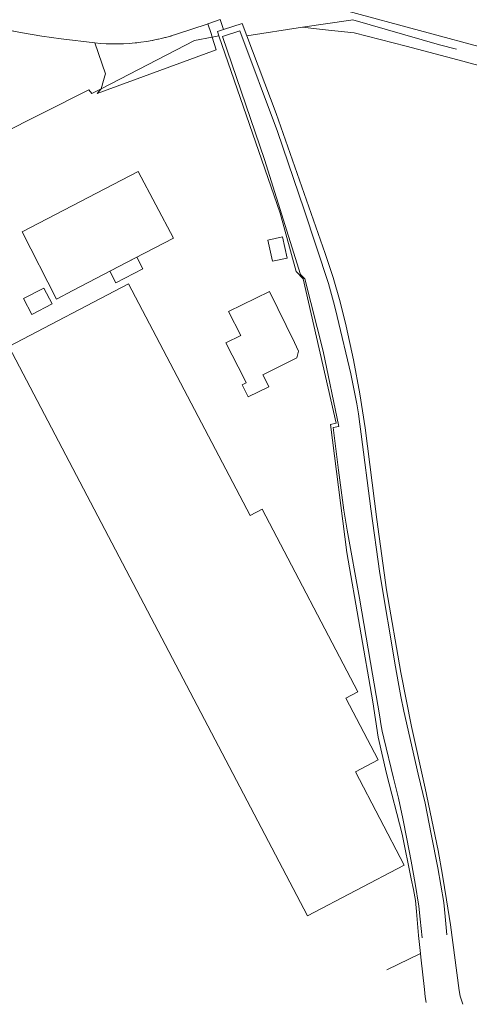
# Model space of a CAD drawing. Extents: x 140829 to 145054, y 448512 to 451778.
# Tile 98 of 152: x 143933 to 144020, y 450387 to 450576. Entities that reach past the tile are written whole.
import ezdxf

# ---------------------------------------------------------------- set-up
doc = ezdxf.new("R2010")
doc.units = 0
doc.header["$MEASUREMENT"] = 0
for name, color, linetype in [('geometrie2dBegroeidTerreindeel', 7, 'Continuous'), ('geometrie2dGebouwinstallatie', 7, 'Continuous'), ('geometrie2dGrondvlak', 7, 'Continuous'), ('geometrie2dOnbegroeidTerreindeel', 7, 'Continuous'), ('geometrie2dOndersteunendWaterdeel', 7, 'Continuous'), ('geometrie2dOndersteunendWegdeel', 7, 'Continuous'), ('geometrie2dOverigeConstructie', 7, 'Continuous'), ('geometrie2dWaterdeel', 7, 'Continuous'), ('geometrie2dWegdeel', 7, 'Continuous')]:
    doc.layers.add(name, color=color, linetype=linetype)

msp = doc.modelspace()

# ---------------------------------------------------------------- linework, layer by layer
at = {"layer": 'geometrie2dBegroeidTerreindeel', "linetype": 'Continuous', "lineweight": 0}
for p, q in [((143987.64, 450574.85), (143996.87, 450576.24)), ((143996.87, 450576.24), (143997.27, 450576.3)), ((143997.27, 450576.3), (144013.86, 450571.49)), ((143976.96, 450573.24), (143987.64, 450574.85)), ((143991.4, 450574.46), (143987.64, 450574.85)), ((143987.64, 450574.85), (143987.64, 450574.85)), ((143987.64, 450574.85), (143991.4, 450574.46)), ((143997.54, 450573.81), (143991.4, 450574.46)), ((143991.4, 450574.46), (143997.54, 450573.81)), ((143982.59, 450558.31), (143976.96, 450573.24)), ((144007.47, 450571.22), (143997.54, 450573.81)), ((143997.54, 450573.81), (144007.47, 450571.22)), ((144017.41, 450568.63), (144007.47, 450571.22)), ((144007.47, 450571.22), (144017.41, 450568.63)), ((144013.86, 450571.49), (144017.1, 450570.66)), ((144052.87, 450558.78), (144017.41, 450568.63)), ((144017.41, 450568.63), (144052.87, 450558.78)), ((143991.94, 450531.45), (143982.59, 450558.31)), ((143993.48, 450526.87), (143991.94, 450531.45)), ((143994.82, 450522.22), (143993.48, 450526.87)), ((143995.97, 450517.51), (143994.82, 450522.22)), ((143997.4, 450511.05), (143995.97, 450517.51)), ((143998.62, 450504.54), (143997.4, 450511.05)), ((143999.62, 450498), (143998.62, 450504.54)), ((144001.86, 450480.46), (143999.62, 450498)), ((144003.74, 450466.98), (144001.86, 450480.46)), ((144006.47, 450451.12), (144003.74, 450466.98)), ((144008.5, 450440.75), (144006.47, 450451.12)), ((144011.11, 450428.91), (144008.5, 450440.75)), ((144013.64, 450416.98), (144011.11, 450428.91)), ((144014.44, 450412.21), (144013.64, 450416.98)), ((144015.22, 450407.46), (144014.44, 450412.21)), ((144016, 450402.69), (144015.22, 450407.46)), ((144017.65, 450390.12), (144016, 450402.69)), ((144003.77, 450394.09), (144010.22, 450397.19)), ((144010.22, 450397.19), (144010.3, 450396.47)), ((144010.3, 450396.47), (144010.99, 450390.3)), ((144010.99, 450390.3), (144011.13, 450388.91)), ((144011.13, 450388.91), (144011.33, 450387.82)), ((144017.85, 450389.03), (144017.65, 450390.12)), ((144018.34, 450387.45), (144017.85, 450389.03))]:
    msp.add_line(p, q, dxfattribs=at)
at = {"layer": 'geometrie2dGebouwinstallatie', "linetype": 'Continuous', "lineweight": 0}
for p, q in [((143950.71, 450528.05), (143955.84, 450530.74)), ((143955.84, 450530.74), (143957, 450528.53)), ((143951.87, 450525.84), (143950.71, 450528.05)), ((143950.71, 450528.05), (143950.71, 450528.05)), ((143957, 450528.53), (143951.87, 450525.84))]:
    msp.add_line(p, q, dxfattribs=at)
at = {"layer": 'geometrie2dGrondvlak', "linetype": 'Continuous', "lineweight": 0}
for p, q in [((143933.88, 450535.63), (143956.14, 450547.22)), ((143956.14, 450547.22), (143962.88, 450534.42)), ((143940.5, 450522.71), (143933.88, 450535.63)), ((143933.88, 450535.63), (143933.88, 450535.63)), ((143962.88, 450534.42), (143955.5, 450530.56)), ((143955.5, 450530.56), (143943.63, 450524.35)), ((143931.34, 450513.64), (143954.29, 450525.67)), ((143934.16, 450522.85), (143938.06, 450524.84)), ((143938.06, 450524.84), (143939.62, 450521.79)), ((143954.29, 450525.67), (143977.56, 450481.24)), ((143943.63, 450524.35), (143940.5, 450522.71)), ((143973.43, 450520.33), (143981.3, 450524.19)), ((143981.3, 450524.19), (143986.06, 450514.38)), ((143935.72, 450519.79), (143934.16, 450522.85)), ((143939.62, 450521.79), (143935.72, 450519.79)), ((143939.62, 450521.79), (143939.62, 450521.79)), ((143975.79, 450515.73), (143973.43, 450520.33)), ((143972.95, 450514.36), (143975.79, 450515.73)), ((143959.95, 450459.03), (143931.34, 450513.64)), ((143976.51, 450507.33), (143972.95, 450514.36)), ((143986.06, 450514.38), (143986.86, 450512.72)), ((143986.86, 450512.72), (143986.53, 450511.46)), ((143986.53, 450511.46), (143980, 450508.21)), ((143986.53, 450511.46), (143986.53, 450511.46)), ((143980, 450508.21), (143980.43, 450507.34)), ((143976.03, 450506.27), (143976.84, 450506.68)), ((143977.19, 450503.95), (143976.03, 450506.27)), ((143976.84, 450506.68), (143976.51, 450507.33)), ((143981.14, 450505.92), (143977.19, 450503.95)), ((143980.43, 450507.34), (143981.14, 450505.92)), ((143977.56, 450481.24), (143979.87, 450482.45)), ((143979.87, 450482.45), (143998.23, 450447.41)), ((143988.56, 450404.42), (143959.95, 450459.03)), ((143998.23, 450447.41), (143995.92, 450446.2)), ((143995.92, 450446.2), (144002.13, 450434.33)), ((144002.13, 450434.33), (143997.75, 450432.04)), ((143997.75, 450432.04), (144007.12, 450414.14)), ((144007.12, 450414.14), (143988.56, 450404.42))]:
    msp.add_line(p, q, dxfattribs=at)
at = {"layer": 'geometrie2dOnbegroeidTerreindeel', "linetype": 'Continuous', "lineweight": 0}
for p, q in [((143970.3, 450572.97), (143971.58, 450573.22)), ((143971.08, 450570.51), (143970.3, 450572.97)), ((143971.58, 450573.22), (143983.31, 450539.21)), ((143948.28, 450562.18), (143971.08, 450570.51)), ((143926.3, 450552.62), (143946.69, 450562.85)), ((143946.69, 450562.85), (143947.24, 450562.13)), ((143947.24, 450562.13), (143949.01, 450563.05)), ((143949.01, 450563.05), (143948.28, 450562.18)), ((143956.14, 450547.22), (143933.88, 450535.63)), ((143962.88, 450534.42), (143956.14, 450547.22)), ((143956.14, 450547.22), (143956.14, 450547.22)), ((143983.31, 450539.21), (143986.43, 450527.99)), ((143933.88, 450535.63), (143940.5, 450522.71)), ((143955.5, 450530.56), (143962.88, 450534.42)), ((143943.63, 450524.35), (143955.5, 450530.56)), ((143986.43, 450527.99), (143987.74, 450526.61)), ((143954.29, 450525.67), (143931.34, 450513.64)), ((143938.06, 450524.84), (143934.16, 450522.85)), ((143939.62, 450521.79), (143938.06, 450524.84)), ((143977.56, 450481.24), (143954.29, 450525.67)), ((143987.74, 450526.61), (143994.04, 450498.95)), ((143940.5, 450522.71), (143943.63, 450524.35)), ((143981.3, 450524.19), (143973.43, 450520.33)), ((143986.06, 450514.38), (143981.3, 450524.19)), ((143934.16, 450522.85), (143935.72, 450519.79)), ((143934.16, 450522.85), (143934.16, 450522.85)), ((143935.72, 450519.79), (143939.62, 450521.79)), ((143973.43, 450520.33), (143975.79, 450515.73)), ((143973.43, 450520.33), (143973.43, 450520.33)), ((143975.79, 450515.73), (143972.95, 450514.36)), ((143931.34, 450513.64), (143959.95, 450459.03)), ((143972.95, 450514.36), (143976.51, 450507.33)), ((143986.86, 450512.72), (143986.06, 450514.38)), ((143986.53, 450511.46), (143986.86, 450512.72)), ((143980, 450508.21), (143986.53, 450511.46)), ((143980.43, 450507.34), (143980, 450508.21)), ((143976.84, 450506.68), (143976.03, 450506.27)), ((143976.03, 450506.27), (143977.19, 450503.95)), ((143976.51, 450507.33), (143976.84, 450506.68)), ((143977.19, 450503.95), (143981.14, 450505.92)), ((143981.14, 450505.92), (143980.43, 450507.34)), ((143994.04, 450498.95), (143992.98, 450498.65)), ((143992.98, 450498.65), (143996.09, 450474.13)), ((143979.87, 450482.45), (143977.56, 450481.24)), ((143998.23, 450447.41), (143979.87, 450482.45)), ((143977.56, 450481.24), (143977.56, 450481.24)), ((143996.09, 450474.13), (144001.12, 450445.46)), ((143959.95, 450459.03), (143988.56, 450404.42)), ((143995.92, 450446.2), (143998.23, 450447.41)), ((144002.13, 450434.33), (143995.92, 450446.2)), ((144001.12, 450445.46), (144002.14, 450438.68)), ((144002.14, 450438.68), (144003.69, 450431.69)), ((143997.75, 450432.04), (144002.13, 450434.33)), ((144007.12, 450414.14), (143997.75, 450432.04)), ((144003.69, 450431.69), (144006.7, 450420.1)), ((144006.7, 450420.1), (144008.41, 450411.54)), ((143988.56, 450404.42), (144007.12, 450414.14)), ((144008.41, 450411.54), (144008.87, 450409.46)), ((144008.87, 450409.46), (144009.24, 450407.35)), ((144009.24, 450407.35), (144009.48, 450405.24)), ((144009.48, 450405.24), (144009.82, 450400.67)), ((144009.82, 450400.67), (144010.22, 450397.19)), ((144010.22, 450397.19), (144003.77, 450394.09)), ((144010.22, 450397.19), (144010.22, 450397.19))]:
    msp.add_line(p, q, dxfattribs=at)
at = {"layer": 'geometrie2dOndersteunendWaterdeel', "linetype": 'Continuous', "lineweight": 0}
for p, q in [((143971.3, 450574.04), (143972.5, 450574.42)), ((143971.58, 450573.22), (143971.3, 450574.04)), ((143975.62, 450574.21), (143972.27, 450573.11)), ((143972.5, 450574.42), (143976.08, 450575.56)), ((143982.84, 450554.87), (143975.62, 450574.21)), ((143976.08, 450575.56), (143976.96, 450573.24)), ((143976.08, 450575.56), (143976.08, 450575.56)), ((143983.31, 450539.21), (143971.58, 450573.22)), ((143972.27, 450573.11), (143980.3, 450549.51)), ((143976.96, 450573.24), (143982.59, 450558.31)), ((143982.59, 450558.31), (143991.94, 450531.45)), ((143987.92, 450539.82), (143982.84, 450554.87)), ((143980.3, 450549.51), (143987.25, 450527.44)), ((143986.43, 450527.99), (143983.31, 450539.21)), ((143992.58, 450525.71), (143987.92, 450539.82)), ((143991.94, 450531.45), (143993.48, 450526.87)), ((143987.74, 450526.61), (143986.43, 450527.99)), ((143987.25, 450527.44), (143988.06, 450526.63)), ((143993.48, 450526.87), (143994.82, 450522.22)), ((143994.04, 450498.95), (143987.74, 450526.61)), ((143988.06, 450526.63), (143991.56, 450512.7)), ((143993.19, 450523.61), (143992.58, 450525.71)), ((143993.76, 450521.5), (143993.19, 450523.61)), ((143994.27, 450519.37), (143993.76, 450521.5)), ((143994.82, 450522.22), (143995.97, 450517.51)), ((143996.85, 450508.38), (143994.27, 450519.37)), ((143995.97, 450517.51), (143997.4, 450511.05)), ((143991.56, 450512.7), (143994.6, 450498.3)), ((143997.4, 450511.05), (143998.62, 450504.54)), ((143998, 450502.63), (143996.85, 450508.38)), ((143998.62, 450504.54), (143999.62, 450498)), ((143998.33, 450500.69), (143998, 450502.63)), ((143998.61, 450498.74), (143998.33, 450500.69)), ((143992.98, 450498.65), (143994.04, 450498.95)), ((143996.09, 450474.13), (143992.98, 450498.65)), ((143998.87, 450496.78), (143998.61, 450498.74)), ((143994.6, 450498.3), (143993.49, 450498.08)), ((143993.49, 450498.08), (143994.52, 450489.89)), ((144000.72, 450482.46), (143998.87, 450496.78)), ((143999.62, 450498), (144001.86, 450480.46)), ((143994.52, 450489.89), (143995.01, 450486.05)), ((143995.01, 450486.05), (143995.56, 450482.24)), ((143995.56, 450482.24), (143996.17, 450478.42)), ((144002.44, 450470.11), (144000.72, 450482.46)), ((144001.86, 450480.46), (144003.74, 450466.98)), ((143996.17, 450478.42), (143998.56, 450465.38)), ((144001.12, 450445.46), (143996.09, 450474.13)), ((144005.45, 450452.16), (144002.44, 450470.11)), ((144003.74, 450466.98), (144006.47, 450451.12)), ((143998.56, 450465.38), (144000.64, 450453)), ((144000.64, 450453), (144002.41, 450442.62)), ((144005.95, 450449.33), (144005.45, 450452.16)), ((144006.46, 450446.52), (144005.95, 450449.33)), ((144006.47, 450451.12), (144008.5, 450440.75)), ((144007.03, 450443.7), (144006.46, 450446.52)), ((144002.14, 450438.68), (144001.12, 450445.46)), ((144009.77, 450431.56), (144007.03, 450443.7)), ((144002.41, 450442.62), (144002.61, 450441.23)), ((144002.61, 450441.23), (144002.87, 450439.86)), ((144002.87, 450439.86), (144003.21, 450438.5)), ((144008.5, 450440.75), (144011.11, 450428.91)), ((144003.69, 450431.69), (144002.14, 450438.68)), ((144003.21, 450438.5), (144005.05, 450430.85)), ((144006.7, 450420.1), (144003.69, 450431.69)), ((144005.05, 450430.85), (144006, 450426.98)), ((144011.13, 450426.05), (144009.77, 450431.56)), ((144011.11, 450428.91), (144013.64, 450416.98)), ((144006, 450426.98), (144006.85, 450423.08)), ((144012.3, 450420.09), (144011.13, 450426.05)), ((144006.85, 450423.08), (144007.6, 450419.16)), ((144008.41, 450411.54), (144006.7, 450420.1)), ((144007.6, 450419.16), (144008.44, 450414.9)), ((144013.56, 450413.6), (144012.3, 450420.09)), ((144013.64, 450416.98), (144014.44, 450412.21)), ((144008.44, 450414.9), (144009.21, 450410.6)), ((144014.67, 450406.95), (144013.56, 450413.6)), ((144008.87, 450409.46), (144008.41, 450411.54)), ((144014.44, 450412.21), (144015.22, 450407.46)), ((144009.21, 450410.6), (144009.91, 450406.3)), ((144009.24, 450407.35), (144008.87, 450409.46)), ((144009.48, 450405.24), (144009.24, 450407.35)), ((144009.91, 450406.3), (144010.19, 450403.8)), ((144014.96, 450404.28), (144014.67, 450406.95)), ((144015.22, 450407.46), (144016, 450402.69)), ((144009.82, 450400.67), (144009.48, 450405.24)), ((144015.29, 450400.76), (144014.96, 450404.28)), ((144010.19, 450403.8), (144010.52, 450400.17)), ((144016, 450402.69), (144017.65, 450390.12)), ((144010.22, 450397.19), (144009.82, 450400.67)), ((144010.3, 450396.47), (144010.22, 450397.19)), ((144010.99, 450390.3), (144010.3, 450396.47)), ((144011.13, 450388.91), (144010.99, 450390.3)), ((144011.33, 450387.82), (144011.13, 450388.91)), ((144017.65, 450390.12), (144017.85, 450389.03)), ((144017.85, 450389.03), (144018.34, 450387.45))]:
    msp.add_line(p, q, dxfattribs=at)
at = {"layer": 'geometrie2dOndersteunendWegdeel', "linetype": 'Continuous', "lineweight": 0}
for p, q in [((143996.27, 450577.92), (144064.16, 450559.69)), ((143969.5, 450575.53), (143971.85, 450576.33)), ((143972.5, 450574.42), (143971.85, 450576.33)), ((143971.85, 450576.33), (143972.5, 450574.42)), ((143996.87, 450576.24), (143987.64, 450574.85)), ((143997.27, 450576.3), (143996.87, 450576.24)), ((144013.86, 450571.49), (143997.27, 450576.3)), ((143927.96, 450574.9), (143933.6, 450573.87)), ((143970.08, 450573.66), (143969.5, 450575.53)), ((143969.5, 450575.53), (143969.5, 450575.53)), ((143972.5, 450574.42), (143971.3, 450574.04)), ((143971.3, 450574.04), (143971.58, 450573.22)), ((143976.08, 450575.56), (143972.5, 450574.42)), ((143976.96, 450573.24), (143976.08, 450575.56)), ((143987.64, 450574.85), (143976.96, 450573.24)), ((143933.6, 450573.87), (143937.67, 450573.18)), ((143937.67, 450573.18), (143941.39, 450572.63)), ((143941.39, 450572.63), (143947.79, 450571.86)), ((143970.3, 450572.97), (143970.08, 450573.66)), ((143971.58, 450573.22), (143970.3, 450572.97)), ((143947.79, 450571.86), (143949.85, 450565.91)), ((143947.79, 450571.86), (143947.79, 450571.86)), ((144017.1, 450570.66), (144013.86, 450571.49)), ((143949.49, 450564.66), (143949.04, 450563.08)), ((143949.74, 450565.53), (143949.49, 450564.66)), ((143949.85, 450565.91), (143949.74, 450565.53)), ((143946.69, 450562.85), (143926.3, 450552.62)), ((143947.24, 450562.13), (143946.69, 450562.85)), ((143949.01, 450563.05), (143947.24, 450562.13)), ((143949.04, 450563.08), (143949.01, 450563.05))]:
    msp.add_line(p, q, dxfattribs=at)
at = {"layer": 'geometrie2dOverigeConstructie', "linetype": 'Continuous', "lineweight": 0}
for p, q in [((143980.99, 450534.05), (143983.79, 450534.64)), ((143983.79, 450534.64), (143984.65, 450530.57)), ((143981.86, 450529.98), (143980.99, 450534.05)), ((143984.65, 450530.57), (143981.86, 450529.98)), ((143984.65, 450530.57), (143984.65, 450530.57))]:
    msp.add_line(p, q, dxfattribs=at)
at = {"layer": 'geometrie2dWaterdeel', "linetype": 'Continuous', "lineweight": 0}
for p, q in [((143972.27, 450573.11), (143975.62, 450574.21)), ((143975.62, 450574.21), (143982.84, 450554.87)), ((143980.3, 450549.51), (143972.27, 450573.11)), ((143982.84, 450554.87), (143987.92, 450539.82)), ((143987.25, 450527.44), (143980.3, 450549.51)), ((143987.92, 450539.82), (143992.58, 450525.71)), ((143988.06, 450526.63), (143987.25, 450527.44)), ((143991.56, 450512.7), (143988.06, 450526.63)), ((143992.58, 450525.71), (143993.19, 450523.61)), ((143993.19, 450523.61), (143993.76, 450521.5)), ((143993.76, 450521.5), (143994.27, 450519.37)), ((143994.27, 450519.37), (143996.85, 450508.38)), ((143994.6, 450498.3), (143991.56, 450512.7)), ((143996.85, 450508.38), (143998, 450502.63)), ((143998, 450502.63), (143998.33, 450500.69)), ((143998.33, 450500.69), (143998.61, 450498.74)), ((143998.61, 450498.74), (143998.87, 450496.78)), ((143993.49, 450498.08), (143994.6, 450498.3)), ((143994.52, 450489.89), (143993.49, 450498.08)), ((143998.87, 450496.78), (144000.72, 450482.46)), ((143995.01, 450486.05), (143994.52, 450489.89)), ((143995.56, 450482.24), (143995.01, 450486.05)), ((143996.17, 450478.42), (143995.56, 450482.24)), ((144000.72, 450482.46), (144002.44, 450470.11)), ((143998.56, 450465.38), (143996.17, 450478.42)), ((144002.44, 450470.11), (144005.45, 450452.16)), ((144000.64, 450453), (143998.56, 450465.38)), ((144002.41, 450442.62), (144000.64, 450453)), ((144005.45, 450452.16), (144005.95, 450449.33)), ((144005.95, 450449.33), (144006.46, 450446.52)), ((144006.46, 450446.52), (144007.03, 450443.7)), ((144007.03, 450443.7), (144009.77, 450431.56)), ((144002.61, 450441.23), (144002.41, 450442.62)), ((144002.87, 450439.86), (144002.61, 450441.23)), ((144003.21, 450438.5), (144002.87, 450439.86)), ((144005.05, 450430.85), (144003.21, 450438.5)), ((144006, 450426.98), (144005.05, 450430.85)), ((144009.77, 450431.56), (144011.13, 450426.05)), ((144006.85, 450423.08), (144006, 450426.98)), ((144011.13, 450426.05), (144012.3, 450420.09)), ((144007.6, 450419.16), (144006.85, 450423.08)), ((144008.44, 450414.9), (144007.6, 450419.16)), ((144012.3, 450420.09), (144013.56, 450413.6)), ((144009.21, 450410.6), (144008.44, 450414.9)), ((144013.56, 450413.6), (144014.67, 450406.95)), ((144009.91, 450406.3), (144009.21, 450410.6)), ((144010.19, 450403.8), (144009.91, 450406.3)), ((144014.67, 450406.95), (144014.96, 450404.28)), ((144014.96, 450404.28), (144015.29, 450400.76)), ((144010.52, 450400.17), (144010.19, 450403.8))]:
    msp.add_line(p, q, dxfattribs=at)
at = {"layer": 'geometrie2dWegdeel', "linetype": 'Continuous', "lineweight": 0}
for p, q in [((144064.16, 450559.69), (143996.27, 450577.92)), ((143971.85, 450576.33), (143969.5, 450575.53)), ((143933.6, 450573.87), (143927.96, 450574.9)), ((143969.32, 450575.48), (143963.49, 450573.53)), ((143963.49, 450573.53), (143969.32, 450575.48)), ((143969.5, 450575.53), (143969.32, 450575.48)), ((143969.32, 450575.48), (143969.5, 450575.53)), ((143969.5, 450575.53), (143970.08, 450573.66)), ((143969.5, 450575.53), (143969.5, 450575.53)), ((143937.67, 450573.18), (143933.6, 450573.87)), ((143941.39, 450572.63), (143937.67, 450573.18)), ((143947.79, 450571.86), (143941.39, 450572.63)), ((143966.89, 450572.32), (143949.01, 450563.05)), ((143949.01, 450563.05), (143966.89, 450572.32)), ((143957.71, 450572.14), (143956.61, 450571.98)), ((143956.61, 450571.98), (143957.71, 450572.14)), ((143958.82, 450572.34), (143957.71, 450572.14)), ((143957.71, 450572.14), (143958.82, 450572.34)), ((143958.88, 450572.35), (143958.82, 450572.34)), ((143958.82, 450572.34), (143958.88, 450572.35)), ((143959.06, 450572.38), (143958.88, 450572.35)), ((143958.88, 450572.35), (143959.06, 450572.38)), ((143959.89, 450572.56), (143959.06, 450572.38)), ((143959.06, 450572.38), (143959.89, 450572.56)), ((143960.04, 450572.59), (143959.89, 450572.56)), ((143959.89, 450572.56), (143960.04, 450572.59)), ((143960.62, 450572.72), (143960.04, 450572.59)), ((143960.04, 450572.59), (143960.62, 450572.72)), ((143961.2, 450572.87), (143960.62, 450572.72)), ((143960.62, 450572.72), (143961.2, 450572.87)), ((143961.38, 450572.91), (143961.2, 450572.87)), ((143961.2, 450572.87), (143961.38, 450572.91)), ((143962.35, 450573.18), (143961.38, 450572.91)), ((143961.38, 450572.91), (143962.35, 450573.18)), ((143962.46, 450573.22), (143962.35, 450573.18)), ((143962.35, 450573.18), (143962.46, 450573.22)), ((143963.49, 450573.53), (143962.46, 450573.22)), ((143962.46, 450573.22), (143963.49, 450573.53)), ((143970.3, 450572.97), (143966.89, 450572.32)), ((143966.89, 450572.32), (143970.3, 450572.97)), ((143970.08, 450573.66), (143970.3, 450572.97)), ((143970.3, 450572.97), (143971.08, 450570.51)), ((143948.89, 450571.76), (143947.79, 450571.86)), ((143949.85, 450565.91), (143947.79, 450571.86)), ((143947.79, 450571.86), (143948.89, 450571.76)), ((143971.08, 450570.51), (143948.28, 450562.18)), ((143950, 450571.7), (143948.89, 450571.76)), ((143948.89, 450571.76), (143950, 450571.7)), ((143951.1, 450571.66), (143950, 450571.7)), ((143950, 450571.7), (143951.1, 450571.66)), ((143952.21, 450571.66), (143951.1, 450571.66)), ((143951.1, 450571.66), (143952.21, 450571.66)), ((143952.76, 450571.68), (143952.21, 450571.66)), ((143952.21, 450571.66), (143952.76, 450571.68)), ((143953.31, 450571.7), (143952.76, 450571.68)), ((143952.76, 450571.68), (143953.31, 450571.7)), ((143954.41, 450571.76), (143953.31, 450571.7)), ((143953.31, 450571.7), (143954.41, 450571.76)), ((143955.52, 450571.86), (143954.41, 450571.76)), ((143954.41, 450571.76), (143955.52, 450571.86)), ((143955.88, 450571.9), (143955.52, 450571.86)), ((143955.52, 450571.86), (143955.88, 450571.9)), ((143956.25, 450571.94), (143955.88, 450571.9)), ((143955.88, 450571.9), (143956.25, 450571.94)), ((143956.61, 450571.98), (143956.25, 450571.94)), ((143956.25, 450571.94), (143956.61, 450571.98)), ((143949.04, 450563.08), (143949.49, 450564.66)), ((143949.49, 450564.66), (143949.74, 450565.53)), ((143949.74, 450565.53), (143949.85, 450565.91)), ((143948.28, 450562.18), (143949.01, 450563.05)), ((143949.01, 450563.05), (143949.04, 450563.08)), ((143949.01, 450563.05), (143949.01, 450563.05))]:
    msp.add_line(p, q, dxfattribs=at)

doc.saveas('drawing.dxf')
